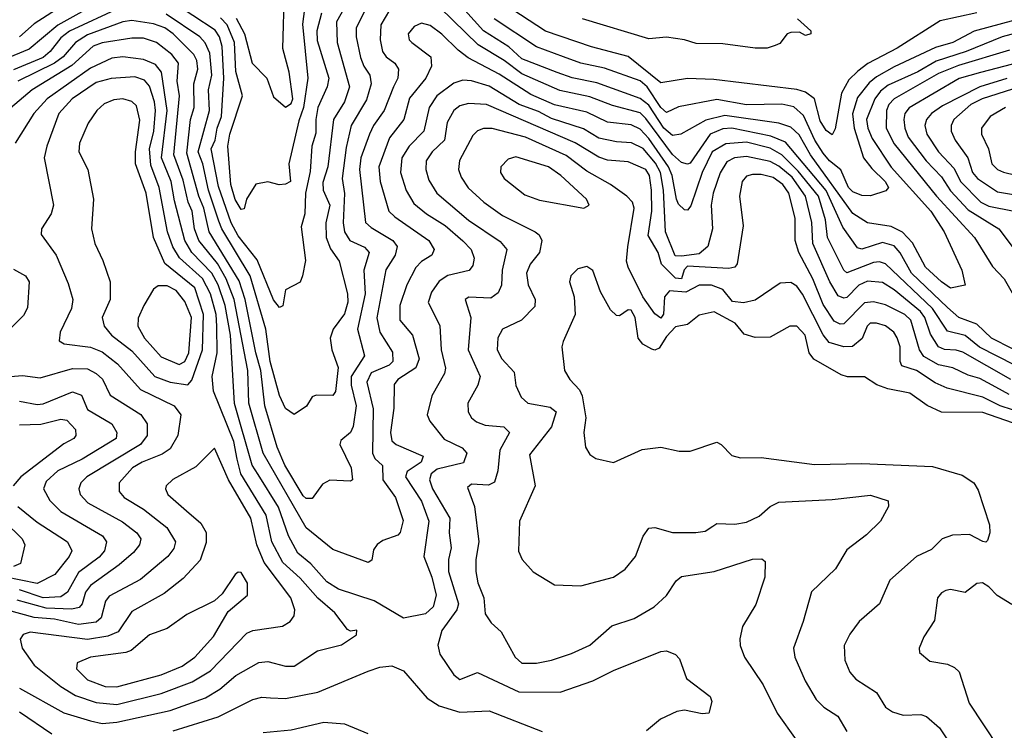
# Model space of a CAD drawing. Extents: x 1308313 to 1441400, y 959662 to 1036319.
# Tile 159 of 256: x 1318256 to 1321588, y 1011807 to 1014213. Entities that reach past the tile are written whole.
import ezdxf

# ---------------------------------------------------------------- set-up
doc = ezdxf.new("R2010")
doc.units = 0

msp = doc.modelspace()

# ---------------------------------------------------------------- linework, layer by layer
at = {"layer": '0CON10XD'}
for points in [[(1319240.3, 1014405), (1319212.8, 1014197.2), (1319231, 1014015), (1319216.6, 1013915), (1319200.8, 1013870.8), (1319166.3, 1013725), (1319172.5, 1013665), (1319155, 1013655.4), (1319134, 1013654), (1319095, 1013664.3), (1319055, 1013656), (1319022.9, 1013605), (1319015, 1013572.5), (1319005, 1013570), (1318985, 1013603.6), (1318970.7, 1013655), (1318960, 1013785), (1318966.9, 1013825), (1319010, 1013955), (1318987.4, 1014037.4), (1318982.7, 1014135), (1318958.5, 1014195), (1318935, 1014219.2)], [(1318465, 1014302.9), (1318305, 1014198.8), (1318255.6, 1014155)], [(1318988.2, 1014218.2), (1319017, 1014165), (1319042.9, 1014065), (1319092.5, 1014015), (1319115, 1013951.4), (1319155, 1013916.2), (1319175, 1013929.4), (1319180, 1013945), (1319168, 1014035), (1319146.7, 1014115), (1319151.6, 1014315)], [(1318539.1, 1014280.9), (1318385.4, 1014194.6), (1318287.6, 1014112.4), (1318117.5, 1014042.5)], [(1319367.7, 1014275), (1319328.4, 1014205), (1319329.8, 1014135), (1319371.7, 1013985), (1319355.4, 1013934.6), (1319318.1, 1013875), (1319299.1, 1013715), (1319281.7, 1013661.7), (1319282.9, 1013635), (1319304.8, 1013585), (1319291.5, 1013525), (1319293.2, 1013475), (1319307.1, 1013437.1), (1319337.1, 1013395), (1319365.6, 1013285), (1319366.8, 1013256.8), (1319355, 1013216.8), (1319317.1, 1013165), (1319305.9, 1013135), (1319311.7, 1013095), (1319333.6, 1013035), (1319325, 1012954.2), (1319315, 1012940.5), (1319258.9, 1012941.1), (1319245, 1012935.7), (1319226, 1012904), (1319185, 1012876), (1319155, 1012896.5), (1319135, 1012940), (1319103.2, 1013055), (1319088.9, 1013165), (1319036.2, 1013345), (1318939.6, 1013505), (1318930.1, 1013530.1), (1318894.4, 1013635), (1318875.7, 1013725), (1318859.8, 1013765), (1318897.9, 1013905), (1318894.6, 1013975), (1318906, 1014025), (1318898.9, 1014098.9), (1318883.9, 1014133.9), (1318865.2, 1014155), (1318751.7, 1014231.7)], [(1319276.8, 1014235), (1319261, 1014175), (1319262.6, 1014142.6), (1319301.8, 1014015), (1319295.9, 1013985), (1319265.1, 1013914.9), (1319257.5, 1013875), (1319258.5, 1013828.5), (1319244.6, 1013785), (1319238.4, 1013698.4), (1319223.1, 1013625), (1319220.9, 1013555), (1319208.3, 1013511.7), (1319222.6, 1013397.4), (1319213.3, 1013345), (1319205, 1013323.8), (1319155, 1013298), (1319146.4, 1013243.6), (1319135, 1013238), (1319115, 1013264.4), (1319059.9, 1013399.9), (1318995, 1013481), (1318971.2, 1013525), (1318928.4, 1013648.4), (1318903.8, 1013775), (1318917.7, 1013805), (1318923.9, 1013845), (1318938.6, 1013885), (1318946.9, 1014015), (1318941.5, 1014121.5), (1318932.2, 1014155), (1318917.1, 1014177.1), (1318766.4, 1014276.4)], [(1321615, 1013098.8), (1321544.7, 1013135), (1321495, 1013182.1), (1321434.1, 1013205), (1321395, 1013238.4), (1321273.7, 1013355), (1321235, 1013423.6), (1321215, 1013447.6), (1321175, 1013458.3), (1321105, 1013435.6), (1321090.3, 1013440.3), (1321040.8, 1013510.8), (1320985, 1013634.1), (1320847.5, 1013797.5), (1320797.9, 1013817.9), (1320665, 1013845.5), (1320635, 1013843.2), (1320591.9, 1013825), (1320525, 1013727.1), (1320515, 1013723.5), (1320495, 1013728.7), (1320465, 1013756.1), (1320375, 1013878.4), (1320355, 1013896.8), (1320262, 1013922), (1320185, 1013951.7), (1320083.2, 1013973.2), (1319955, 1014029), (1319895, 1014074.6), (1319807.2, 1014127.2), (1319635, 1014296.3)], [(1321685, 1014182.4), (1321580.8, 1014155), (1321458.8, 1014105), (1321357.4, 1014072.6), (1321295, 1014036.6), (1321195, 1013991), (1321169.1, 1013970.9), (1321149.3, 1013945), (1321121.1, 1013875), (1321126, 1013845), (1321140.5, 1013810.5), (1321205, 1013713.8), (1321338.9, 1013565), (1321383.9, 1013495), (1321443.6, 1013365), (1321455, 1013314.2), (1321405, 1013303.6), (1321374.8, 1013325), (1321321.1, 1013375), (1321276.7, 1013456.7), (1321243.1, 1013493.1), (1321205, 1013512.2), (1321125, 1013524.8), (1321075, 1013557), (1320931.8, 1013755), (1320893.4, 1013823.4), (1320865, 1013848.6), (1320825, 1013861.8), (1320641.4, 1013888.6), (1320577.5, 1013872.5), (1320493.5, 1013825), (1320465, 1013820.7), (1320435, 1013845.9), (1320385, 1013923.8), (1320355, 1013946.2), (1320208.6, 1013998.6), (1320125, 1014016.3), (1320075, 1014034.2), (1319955, 1014080.1), (1319910.8, 1014120.8), (1319825, 1014174.5), (1319730.5, 1014280.5)], [(1319506.7, 1014245), (1319477.7, 1014195), (1319475.2, 1014145), (1319483.4, 1014105), (1319496.4, 1014086.4), (1319525.4, 1014065), (1319538.1, 1014045), (1319535.7, 1014015), (1319521.3, 1013985), (1319489, 1013905), (1319453.1, 1013855), (1319439.7, 1013825), (1319410.5, 1013745), (1319405.7, 1013705), (1319426.5, 1013526.5), (1319445, 1013508.9), (1319518.4, 1013465), (1319533.2, 1013445), (1319525.9, 1013415), (1319495, 1013365.7), (1319463.8, 1013203.8), (1319474.4, 1013155), (1319517.1, 1013087.1), (1319519, 1013055), (1319506.4, 1013043.6), (1319445, 1013016.7), (1319431, 1012985), (1319452.3, 1012895), (1319450.2, 1012745), (1319457.6, 1012727.6), (1319483.1, 1012703.1), (1319485.2, 1012655), (1319527.4, 1012595), (1319553.3, 1012516.7), (1319543.1, 1012476.9), (1319535, 1012468.1), (1319485, 1012450), (1319465, 1012436.2), (1319452.6, 1012417.4), (1319447.2, 1012382.8), (1319435, 1012375.6), (1319315, 1012418.9), (1319225, 1012492.7), (1319079.7, 1012745), (1319031.1, 1012915), (1319027.8, 1013025), (1318981.9, 1013265), (1318954, 1013335), (1318925, 1013386.9), (1318862.1, 1013465), (1318847.9, 1013505), (1318839, 1013565), (1318826, 1013595), (1318809.2, 1013669.2), (1318777.6, 1013755), (1318796.7, 1013955), (1318789.2, 1014005), (1318792.8, 1014065), (1318770.2, 1014095), (1318718.9, 1014135), (1318675, 1014150.2), (1318635, 1014150.6), (1318535, 1014134.3), (1318505, 1014122.7), (1318431.9, 1014058.1), (1318297.8, 1013975), (1318225, 1013913.3)], [(1318595, 1014252.7), (1318425, 1014173.3), (1318395, 1014151.7), (1318359.2, 1014105), (1318335.5, 1014085), (1318235, 1014042.7)], [(1319434.7, 1014264.7), (1319394.8, 1014185), (1319394.8, 1014155), (1319409.1, 1014085), (1319420.6, 1014055), (1319441.2, 1014025), (1319445.2, 1013995.2), (1319429.2, 1013940.8), (1319377.3, 1013855), (1319360.5, 1013779.5), (1319347.3, 1013675), (1319354.6, 1013624.6), (1319351, 1013525), (1319355.2, 1013495)], [(1321495, 1014236.3), (1321370.8, 1014209.2), (1321225, 1014116.6), (1321125.4, 1014064.6), (1321091.6, 1014038.4), (1321060.9, 1014009.1), (1321036.6, 1013963.4), (1321015, 1013843.3), (1321005, 1013822.5), (1320985, 1013837.9), (1320965, 1013870), (1320944.8, 1013945), (1320915, 1013967.6), (1320885, 1013975.8), (1320605, 1014010), (1320515, 1014013.6), (1320425, 1013998.6), (1320315, 1014088), (1320191.2, 1014121.2), (1320035, 1014173.3), (1319895, 1014265.2)], [(1321706.6, 1014233.4), (1321486, 1014174), (1321413.3, 1014135), (1321355, 1014118.2), (1321215, 1014053.3), (1321155, 1014018.9), (1321130.8, 1013999.2), (1321091.1, 1013948.9), (1321074.2, 1013894.2)], [(1321623, 1013043), (1321503.9, 1013103.9), (1321455, 1013143.7), (1321395, 1013158.3), (1321344.9, 1013235), (1321185, 1013386.6), (1321165, 1013393.1), (1321145, 1013390.8), (1321055, 1013355.7), (1321044.4, 1013364.4), (1320988.8, 1013475), (1320982.5, 1013535), (1320959, 1013615), (1320890.3, 1013700.3), (1320835, 1013755.1), (1320795, 1013777.3), (1320715, 1013798), (1320645, 1013792.1), (1320598.5, 1013765), (1320565.4, 1013695), (1320527.2, 1013582.8), (1320515, 1013568.2), (1320505, 1013569.3), (1320485, 1013588.4), (1320478, 1013605), (1320463.8, 1013685), (1320451.6, 1013715), (1320385, 1013811), (1320355, 1013841.6), (1320325, 1013856.6), (1320245, 1013865.8), (1320175, 1013899.4), (1320065, 1013924.6), (1319985, 1013958.9), (1319878.3, 1014028.3), (1319773.8, 1014083.8), (1319739.1, 1014109.1), (1319684.1, 1014164.1), (1319645, 1014192.5), (1319615, 1014200.8), (1319590.6, 1014189.4), (1319570.9, 1014165), (1319573.8, 1014145), (1319582.7, 1014135), (1319646.7, 1014086.7), (1319648.8, 1014055), (1319629.7, 1014015), (1319575, 1013947.5), (1319556.1, 1013875), (1319506.9, 1013813.1), (1319471, 1013715), (1319475.4, 1013665.4), (1319504.7, 1013565), (1319524.9, 1013544.9), (1319640.4, 1013465), (1319658.8, 1013435), (1319650.4, 1013415), (1319615, 1013393.9), (1319596, 1013374), (1319565.5, 1013314.5), (1319541.7, 1013245), (1319542.6, 1013195), (1319584.5, 1013144.5), (1319607.5, 1013065), (1319596.2, 1013033.8), (1319535.9, 1012995), (1319522.5, 1012977.5), (1319521.9, 1012898.1), (1319510.2, 1012815), (1319515, 1012787.1), (1319529.6, 1012775), (1319621.5, 1012735), (1319613.9, 1012715), (1319567.2, 1012682.8), (1319561.5, 1012665), (1319615, 1012582.5), (1319640.8, 1012515), (1319623.2, 1012395), (1319650.8, 1012325), (1319665.6, 1012264.4), (1319655.3, 1012225), (1319628.8, 1012201.2), (1319555, 1012186.9), (1319455.2, 1012245.2), (1319335, 1012284.4), (1319295, 1012310), (1319240.9, 1012370.9), (1319197.1, 1012407.1), (1319165.6, 1012465), (1319132.2, 1012562.2), (1319062.5, 1012672.5), (1319042.9, 1012705), (1318982.8, 1012912.8), (1318968.8, 1013145), (1318950.7, 1013245), (1318927.2, 1013315), (1318905.8, 1013355), (1318838, 1013425), (1318814.6, 1013464.6), (1318779.2, 1013599.2), (1318768.3, 1013665), (1318736.3, 1013745), (1318755.4, 1013905.4), (1318735.3, 1014035.3), (1318715, 1014061), (1318675, 1014077.6), (1318605, 1014087.3), (1318567.2, 1014082.8), (1318495, 1014048.2), (1318349, 1013945), (1318304.3, 1013895), (1318240.3, 1013795)], [(1319355.2, 1013495), (1319372.8, 1013465), (1319423, 1013443), (1319438.4, 1013425), (1319420.7, 1013365), (1319424.6, 1013285), (1319398.7, 1013165), (1319422.8, 1013075), (1319377.8, 1013005), (1319377.9, 1012975), (1319394.8, 1012905), (1319384.5, 1012835.5), (1319375, 1012814.6), (1319342.4, 1012787.6), (1319339.3, 1012775), (1319377.1, 1012695), (1319381.9, 1012655), (1319375, 1012650.8), (1319305, 1012653.5), (1319280.2, 1012639.8), (1319245, 1012591.8), (1319225, 1012591.9), (1319215, 1012601.3), (1319153.6, 1012705), (1319126.8, 1012765), (1319084.9, 1012904.9), (1319071.4, 1013025), (1319054.6, 1013085.4), (1319019.1, 1013265), (1318998.7, 1013328.7), (1318896.8, 1013495), (1318878.9, 1013575), (1318862, 1013615), (1318821.1, 1013761.1), (1318833.6, 1013875), (1318846.6, 1013915), (1318844.6, 1013995), (1318858.5, 1014045), (1318855.4, 1014075), (1318845.5, 1014095), (1318774.8, 1014165), (1318746.8, 1014185), (1318708.4, 1014198.4), (1318635, 1014209.7), (1318605, 1014204.9), (1318485, 1014161.2), (1318444.9, 1014135.1), (1318402.6, 1014087.4), (1318374, 1014066), (1318249.8, 1014005)], [(1321074.2, 1013894.2), (1321079.2, 1013845), (1321111.5, 1013745), (1321138.9, 1013708.9), (1321184.4, 1013665), (1321195.7, 1013645), (1321187.1, 1013632.9), (1321135, 1013615.9), (1321105, 1013617.5), (1321075, 1013629.8), (1321060, 1013645), (1321034.6, 1013704.6), (1320995.5, 1013735), (1320975, 1013760.5), (1320946, 1013805), (1320907.8, 1013887.8), (1320875, 1013917.1), (1320835, 1013927), (1320715, 1013924.1), (1320615, 1013942.3), (1320485, 1013917.5), (1320445, 1013898.4), (1320425, 1013915.5), (1320379.5, 1013985), (1320355, 1014005.9), (1320235, 1014048), (1320155, 1014065.1), (1320096.4, 1014086.4), (1320005, 1014120.5), (1319861.3, 1014215)], [(1320887.5, 1014215), (1320933.3, 1014175), (1320933.3, 1014165), (1320915, 1014159.2), (1320895, 1014170.6), (1320865, 1014169.4), (1320853.3, 1014165), (1320827.5, 1014132.5), (1320812.5, 1014125), (1320785, 1014116), (1320745, 1014115.8), (1320635, 1014130.6), (1320545, 1014131.8), (1320505, 1014144.6), (1320445, 1014153.5), (1320385, 1014148.2), (1320160, 1014215)], [(1321605, 1014109), (1321432.6, 1014057.4), (1321365, 1014030.1), (1321215.2, 1013945), (1321197, 1013925), (1321189.3, 1013905), (1321188.3, 1013845), (1321215, 1013792), (1321358.3, 1013615), (1321486.2, 1013475), (1321547.2, 1013377.2), (1321586.8, 1013335), (1321655.9, 1013215)], [(1321615, 1014061.9), (1321506.4, 1014033.6), (1321435, 1014013.6), (1321265.4, 1013914.6), (1321251.3, 1013895), (1321248, 1013875), (1321250.5, 1013845), (1321262.6, 1013815), (1321322.6, 1013735), (1321375, 1013680.9), (1321405, 1013633), (1321465, 1013568.4), (1321569.1, 1013505), (1321614.4, 1013444.4)], [(1318535, 1011830.2), (1318585, 1011834), (1318765, 1011873.8), (1318885, 1011917.3), (1318933.4, 1011946.6), (1318987.5, 1011992.5), (1319065, 1012036.9), (1319095, 1012039.5), (1319155, 1012024.1), (1319185, 1012024.6), (1319263.5, 1012076.5), (1319345, 1012096.9), (1319395, 1012130), (1319396.4, 1012146.4), (1319375, 1012142.5), (1319365, 1012148.8), (1319321.9, 1012205), (1319265, 1012253.9), (1319205, 1012321.6), (1319146.1, 1012375), (1319109, 1012445), (1319089.7, 1012535), (1319003.8, 1012675), (1318992, 1012725), (1318980.5, 1012785), (1318912, 1012955), (1318907.2, 1013005), (1318924.6, 1013085.4), (1318923.3, 1013175), (1318920.5, 1013215), (1318901.4, 1013285), (1318875, 1013336.1), (1318796.6, 1013406.6), (1318774, 1013444), (1318756.1, 1013495), (1318728.4, 1013645), (1318699.9, 1013719.9), (1318694.9, 1013774.9), (1318710.2, 1013835), (1318715.7, 1013905.7), (1318712.6, 1013935), (1318695, 1013987.2), (1318677.7, 1014007.7), (1318645, 1014019.2), (1318565, 1014013.5), (1318515, 1013999.6), (1318433.5, 1013945), (1318388.4, 1013895), (1318347.2, 1013785), (1318338.9, 1013745), (1318370.7, 1013585), (1318362, 1013555), (1318329.6, 1013505), (1318328.9, 1013485), (1318378.9, 1013415), (1318419.6, 1013319.6), (1318435.4, 1013265), (1318430.9, 1013235), (1318393.1, 1013155), (1318390, 1013125), (1318406.7, 1013115), (1318495, 1013103.7), (1318535, 1013088.1), (1318587.3, 1013047.3), (1318665, 1012960.4), (1318778.2, 1012905), (1318801.3, 1012875), (1318790.6, 1012805), (1318765, 1012760), (1318738.2, 1012741.8), (1318670.4, 1012715), (1318637.6, 1012695), (1318592.9, 1012645), (1318592.8, 1012615), (1318609.2, 1012595), (1318675, 1012555.2), (1318753.5, 1012493.5), (1318782.8, 1012445), (1318777.2, 1012422.8), (1318757.1, 1012395), (1318665, 1012317.6), (1318558.8, 1012261.2), (1318545.9, 1012244.1), (1318531.7, 1012188.3), (1318515, 1012173.3), (1318455, 1012165.4), (1318373.5, 1012183.5), (1318305, 1012188.6), (1318215, 1012213.2)], [(1321610, 1012995), (1321446.8, 1013086.8), (1321425, 1013094.3), (1321385, 1013095.8), (1321364.3, 1013105), (1321338.2, 1013148.2), (1321318.9, 1013205), (1321303.7, 1013225), (1321215, 1013298.3), (1321175, 1013322.5), (1321125, 1013328), (1321095, 1013313.8), (1321055, 1013272.6), (1321045, 1013269.5), (1321025, 1013278.2), (1320996.9, 1013325), (1320940.1, 1013455), (1320935.7, 1013525.7), (1320915.1, 1013615), (1320869.4, 1013679.4), (1320825, 1013716.7), (1320795, 1013732.5), (1320715, 1013749.1), (1320674.4, 1013745), (1320648.7, 1013731.3), (1320625.6, 1013694.4), (1320602.2, 1013625), (1320595.6, 1013585), (1320600.4, 1013505), (1320584.2, 1013445), (1320555, 1013420.3), (1320495, 1013412.4), (1320473.3, 1013413.3), (1320441.4, 1013495), (1320434.4, 1013635), (1320424.7, 1013695), (1320407, 1013727), (1320365, 1013776.6), (1320326, 1013796), (1320275, 1013799.2), (1320215, 1013812.1), (1320163.2, 1013843.2), (1320055, 1013878), (1320011.4, 1013901.4), (1319945.6, 1013925.6), (1319845, 1013988), (1319785, 1014005.6), (1319755, 1014007.4), (1319725, 1013998.1), (1319667.6, 1013955), (1319640.9, 1013915), (1319623.5, 1013835), (1319573.5, 1013785), (1319549.4, 1013745), (1319544, 1013695), (1319563.9, 1013633.9), (1319589.9, 1013589.9), (1319632.2, 1013555), (1319695.4, 1013515.4), (1319755, 1013464.2), (1319783.4, 1013435), (1319793.6, 1013405), (1319789.2, 1013380.8), (1319776.3, 1013363.7), (1319705, 1013346.1), (1319675, 1013327.1), (1319649.4, 1013290.6), (1319637.6, 1013255), (1319677.8, 1013177.7), (1319681.6, 1013095), (1319696.8, 1013033.2), (1319693.4, 1013015), (1319651, 1012939), (1319634.7, 1012874.7), (1319643.7, 1012853.7), (1319692.6, 1012792.6), (1319753.2, 1012763.2), (1319768.5, 1012745), (1319757.6, 1012712.4), (1319668.5, 1012691.5), (1319648.1, 1012675), (1319642.5, 1012655), (1319653.2, 1012625), (1319711.2, 1012525), (1319709.5, 1012475), (1319716.2, 1012425), (1319706.5, 1012385), (1319706.8, 1012345), (1319740.4, 1012235), (1319735.1, 1012214.9), (1319684.1, 1012145), (1319671.2, 1012095), (1319677.7, 1012065), (1319725, 1011994.3), (1319745, 1011979.4), (1319805, 1012002.5), (1319945, 1011937), (1320085, 1011936.4), (1320195.6, 1011974.4), (1320265, 1012009.6), (1320425, 1012074), (1320445, 1012076.2), (1320475, 1012063.3), (1320488.6, 1012048.6), (1320512.6, 1011982.6), (1320592, 1011922), (1320597.5, 1011905), (1320588, 1011865), (1320565, 1011862.4), (1320505.3, 1011875.3), (1320479, 1011871), (1320424.4, 1011845), (1320376.9, 1011805)], [(1321596.2, 1014013.8), (1321505, 1013985.8), (1321378.8, 1013921.2), (1321341.4, 1013895), (1321324.4, 1013875), (1321318.7, 1013855), (1321325.2, 1013825), (1321364.9, 1013764.9), (1321418.4, 1013708.4), (1321439, 1013665), (1321508.5, 1013595), (1321535, 1013581.7), (1321620.5, 1013565)], [(1321615, 1013977.4), (1321512.2, 1013945), (1321474.8, 1013925), (1321417.2, 1013875), (1321407.2, 1013855), (1321407.6, 1013835), (1321420.7, 1013805), (1321464.5, 1013745), (1321480.2, 1013695), (1321497, 1013675), (1321565, 1013629.8), (1321678.9, 1013611.1)], [(1318825, 1012976.8), (1318838, 1012992), (1318874.4, 1013095), (1318877.7, 1013215), (1318848.3, 1013305), (1318747.2, 1013387.2), (1318709.1, 1013475), (1318683.5, 1013625), (1318648.3, 1013725), (1318648, 1013765), (1318662.3, 1013872.3), (1318651, 1013921), (1318635, 1013935.8), (1318605, 1013944.8), (1318575, 1013941.8), (1318541.9, 1013928.1), (1318517.1, 1013905), (1318487.6, 1013862.4), (1318458.2, 1013795), (1318456.2, 1013765), (1318486.1, 1013705), (1318505.4, 1013605), (1318498.8, 1013505), (1318510.4, 1013455), (1318537.6, 1013397.6), (1318561.8, 1013325), (1318561.9, 1013265), (1318535.3, 1013205), (1318541.3, 1013175), (1318566.3, 1013145), (1318635, 1013091.7), (1318713.1, 1013005), (1318765, 1012985.8), (1318825, 1012976.8)], [(1321603.8, 1012943.8), (1321558.3, 1012968.3), (1321505, 1012998.1), (1321465, 1013008.9), (1321413.8, 1013033.8), (1321365, 1013044), (1321315, 1013071.9), (1321300.2, 1013095), (1321271.4, 1013195), (1321251, 1013215), (1321185, 1013247.8), (1321145, 1013257.1), (1321115, 1013254.2), (1321045, 1013182.5), (1321031.9, 1013181.9), (1321012.2, 1013192.2), (1320975, 1013248.8), (1320940, 1013335), (1320891.8, 1013425), (1320880.3, 1013465), (1320880.3, 1013540.3), (1320858.3, 1013625), (1320838, 1013655), (1320805, 1013678.1), (1320765, 1013688.5), (1320735, 1013688.8), (1320715, 1013682.8), (1320700.3, 1013665), (1320691.3, 1013615), (1320703.5, 1013515), (1320683.6, 1013386.4), (1320675.2, 1013374.8), (1320655, 1013369.8), (1320515, 1013378.2), (1320504.2, 1013365.8), (1320495, 1013335.3), (1320475, 1013337.3), (1320427.7, 1013385), (1320416.2, 1013425), (1320381.9, 1013481.9), (1320394.4, 1013565), (1320393.8, 1013635), (1320387, 1013685), (1320375, 1013705.2), (1320315, 1013731), (1320245, 1013737.4), (1320215, 1013747.4), (1320135, 1013796), (1319835, 1013925.2), (1319775, 1013929.4), (1319745, 1013920.5), (1319724.7, 1013905), (1319702.9, 1013865), (1319693, 1013805), (1319651.6, 1013765), (1319631.6, 1013735), (1319629.8, 1013705), (1319640.6, 1013669.4), (1319667.3, 1013625), (1319775, 1013533.5), (1319881.5, 1013461.5), (1319903.8, 1013435), (1319888.8, 1013365), (1319886.1, 1013313.9), (1319875, 1013287.5), (1319849.7, 1013270.3), (1319776.2, 1013273.8), (1319762.7, 1013265), (1319782.8, 1013205), (1319773.4, 1013095), (1319814.1, 1013005), (1319806.1, 1012975), (1319772.3, 1012915), (1319773.8, 1012885), (1319784.5, 1012865), (1319801.5, 1012851.5), (1319830.5, 1012840.5), (1319894.1, 1012834.1), (1319913.5, 1012815), (1319881.1, 1012755), (1319874.1, 1012685), (1319862.6, 1012647.4), (1319842.6, 1012637.4), (1319785, 1012640.7), (1319771.3, 1012628.7), (1319794.7, 1012565), (1319809.4, 1012445), (1319798.9, 1012385), (1319799.5, 1012345), (1319806.5, 1012306.5), (1319825.9, 1012255), (1319830.9, 1012200.9), (1319851.2, 1012171.2), (1319885, 1012140), (1319932.1, 1012055), (1319955, 1012034.6), (1320005, 1012034.3), (1320055, 1012044.7), (1320123.2, 1012066.8), (1320184.8, 1012095.2), (1320259.1, 1012160.9), (1320335, 1012185.4), (1320402.5, 1012225), (1320445, 1012263.6), (1320476.7, 1012313.3), (1320495, 1012327.5), (1320606.2, 1012345), (1320735, 1012386.9), (1320767.4, 1012387.4), (1320778.9, 1012378.9), (1320777.1, 1012325), (1320747.2, 1012232.8), (1320701.7, 1012158.3), (1320693, 1012117), (1320694, 1012094), (1320708.2, 1012055), (1320771.2, 1011961.2), (1320818.9, 1011865), (1320882.7, 1011775)], [(1321591.8, 1013915), (1321539.3, 1013885), (1321510.8, 1013845), (1321510.8, 1013825), (1321533.8, 1013775), (1321545.3, 1013725), (1321565, 1013705.7), (1321585, 1013696.5), (1321715, 1013664.4)], [(1321615, 1012892), (1321573.8, 1012905), (1321515, 1012934.9), (1321394.7, 1012965.3), (1321353.1, 1012983.1), (1321290.8, 1013025), (1321241.1, 1013041.1), (1321235.3, 1013055.3), (1321235.2, 1013104.8), (1321225, 1013135.5), (1321213.4, 1013155), (1321185, 1013175.7), (1321155, 1013185.7), (1321133.3, 1013185), (1321123.3, 1013175), (1321106.2, 1013133.8), (1321074, 1013106), (1321045, 1013105.2), (1320995, 1013119.8), (1320975, 1013145.3), (1320905, 1013283.3), (1320885, 1013310), (1320865, 1013322.5), (1320829.2, 1013320.8), (1320745, 1013263.3), (1320705, 1013253.7), (1320668.3, 1013258.3), (1320635, 1013298.9), (1320596.2, 1013313.8), (1320555, 1013313.9), (1320509.9, 1013290.1), (1320455, 1013294.4), (1320437.2, 1013275), (1320434.8, 1013215.2), (1320425, 1013202.6), (1320405, 1013217.4), (1320364.7, 1013275), (1320314.8, 1013375), (1320309.6, 1013395), (1320314.1, 1013444.1), (1320335.6, 1013575), (1320329.7, 1013595), (1320310, 1013615), (1320254.6, 1013654.6), (1320175, 1013699.4), (1320105, 1013753), (1319967.3, 1013815), (1319855, 1013844.1), (1319825.7, 1013844.3), (1319805, 1013836.7), (1319789.4, 1013820.6), (1319743.7, 1013736.3), (1319740.7, 1013705), (1319749.9, 1013679.9), (1319773.6, 1013643.6), (1319826.1, 1013595), (1319889.7, 1013549.7), (1320000, 1013495), (1320013.9, 1013483.9), (1320022.8, 1013465), (1320015.3, 1013425), (1319982.8, 1013385), (1319970.7, 1013355), (1319976.2, 1013315), (1319999.7, 1013265), (1319998.5, 1013241.5), (1319953.5, 1013195), (1319889.6, 1013165), (1319873.9, 1013136.1), (1319871.6, 1013095), (1319887.2, 1013065), (1319928.9, 1013018.9), (1319935, 1012973.8), (1319952.3, 1012935), (1319975, 1012914.6), (1320050.9, 1012900.9), (1320070.9, 1012885), (1320055, 1012834.5), (1319980.7, 1012739.3), (1319999.6, 1012635), (1319947.5, 1012515), (1319943.8, 1012413.8), (1319955.8, 1012385), (1319993, 1012343), (1320065, 1012300), (1320155, 1012295.8), (1320264.6, 1012325.4), (1320305, 1012352.9), (1320340, 1012395), (1320365, 1012464), (1320385, 1012491.4), (1320405, 1012493.3), (1320465, 1012476.4), (1320543.6, 1012476.4), (1320575, 1012481.5), (1320601.5, 1012498.5), (1320615, 1012506.9), (1320675.4, 1012505.4), (1320715, 1012511.1), (1320758.2, 1012531.8), (1320795.6, 1012565), (1320825, 1012578.9), (1321005, 1012588.2), (1321135, 1012603.5), (1321194.3, 1012584.3), (1321195.7, 1012565), (1321168.6, 1012515), (1321121.7, 1012468.3), (1321055, 1012418.1), (1321016.2, 1012353.8), (1320935, 1012275.8), (1320907.3, 1012175), (1320874.6, 1012085), (1320878.8, 1012055), (1320913.8, 1011975), (1320951.2, 1011911.2), (1320977.3, 1011885), (1321024.6, 1011855), (1321055, 1011802.7)], [(1320165, 1013574.3), (1320183.3, 1013585), (1320174.2, 1013605), (1320087.3, 1013685), (1320045, 1013714.7), (1319935, 1013748.5), (1319909.1, 1013740.9), (1319884.4, 1013715), (1319883.1, 1013695), (1319895.5, 1013675), (1319965, 1013619.3), (1320015, 1013602), (1320165, 1013574.3)], [(1318235, 1013368.6), (1318275.2, 1013345.2), (1318288.2, 1013325), (1318282.7, 1013237.3), (1318268.3, 1013211.7), (1318225, 1013167.5)], [(1321615, 1012847.9), (1321515, 1012882.8), (1321375, 1012883.9), (1321326.5, 1012906.5), (1321268.2, 1012948.2), (1321193, 1012963), (1321156.5, 1012976.5), (1321115, 1013003.9), (1321056.6, 1013003.4), (1321035, 1013010.3), (1320943.4, 1013063.4), (1320927.4, 1013085), (1320913.2, 1013145), (1320885, 1013174.6), (1320862, 1013175), (1320795, 1013137.9), (1320745, 1013136.7), (1320707.5, 1013147.5), (1320676.6, 1013185), (1320606, 1013224), (1320555, 1013212.2), (1320515, 1013180.4), (1320475, 1013172.5), (1320445, 1013140.6), (1320419.8, 1013100.2), (1320405, 1013094.2), (1320395, 1013097.3), (1320364.5, 1013114.5), (1320348.2, 1013135), (1320338.9, 1013205), (1320325, 1013229.2), (1320315, 1013230), (1320285, 1013210.6), (1320275, 1013211.5), (1320255, 1013230.5), (1320221.2, 1013291.2), (1320195, 1013363.8), (1320175, 1013377.5), (1320145, 1013369.4), (1320120.6, 1013345), (1320116.7, 1013325), (1320132.1, 1013275), (1320135.6, 1013215), (1320095, 1013123.3)], [(1318795, 1013044.8), (1318815, 1013055.7), (1318828.7, 1013085), (1318837.6, 1013205), (1318815, 1013258.4), (1318785, 1013295.7), (1318755, 1013311.6), (1318725, 1013311.8), (1318709.1, 1013300.9), (1318676.1, 1013245), (1318657.3, 1013202.7), (1318655.9, 1013175), (1318678.2, 1013135), (1318735, 1013071.2), (1318795, 1013044.8)], [(1320095, 1013123.3), (1320090.6, 1013105), (1320099.1, 1013025), (1320116.9, 1012995), (1320149.9, 1012959.9), (1320158.8, 1012938.8), (1320171.7, 1012865), (1320164.7, 1012814.7), (1320170, 1012765), (1320185, 1012740.8), (1320205, 1012727.1), (1320265, 1012713.8), (1320362, 1012758), (1320425, 1012765.5), (1320487.9, 1012752.1), (1320525, 1012751.9), (1320615, 1012782.9), (1320630, 1012775), (1320665, 1012737.5), (1320695, 1012728.9), (1320765, 1012730.9), (1320945, 1012707.3), (1321105, 1012710), (1321345, 1012699.7), (1321445, 1012670.8), (1321484.4, 1012645), (1321499.6, 1012619.6), (1321537.4, 1012502.6), (1321538.6, 1012475), (1321530.3, 1012449.7), (1321525, 1012444), (1321515, 1012445.8), (1321469.8, 1012469.8), (1321412.3, 1012467.7), (1321376.9, 1012455), (1321341.3, 1012418.7), (1321290, 1012395), (1321200, 1012315), (1321165.5, 1012235), (1321096.7, 1012175), (1321065, 1012132.9), (1321045.4, 1012094.6), (1321047.9, 1012045), (1321065, 1012004.2), (1321085, 1011980.6), (1321154.7, 1011934.7), (1321185.7, 1011885), (1321209.5, 1011869.5), (1321245, 1011857.7), (1321305, 1011860), (1321323.8, 1011853.8), (1321368.5, 1011815), (1321395.5, 1011775)], [(1318169.4, 1013000.6), (1318265, 1013007.8), (1318325, 1013000.2), (1318435, 1013031.7), (1318485, 1013030.2), (1318514.9, 1013014.9), (1318535.7, 1012995.7), (1318561.9, 1012941.9), (1318666.3, 1012876.3), (1318686.9, 1012845), (1318687.2, 1012805), (1318665.2, 1012775), (1318482.7, 1012665), (1318463.3, 1012645), (1318456.1, 1012625), (1318460.8, 1012605), (1318487, 1012577), (1318603.3, 1012513.3), (1318652.7, 1012475), (1318665.3, 1012455), (1318660.8, 1012435), (1318640.9, 1012409.1), (1318592.4, 1012367.6), (1318495, 1012297.1), (1318479, 1012275), (1318466.8, 1012235), (1318456.8, 1012223.2), (1318432.8, 1012217.2), (1318345, 1012220.1), (1318247.8, 1012247.8)], [(1318255, 1012921), (1318315, 1012909.8), (1318335, 1012912.4), (1318435, 1012952.7), (1318465, 1012941.1), (1318485, 1012893.3), (1318567.3, 1012845), (1318584.6, 1012815), (1318582.5, 1012795), (1318467.8, 1012725), (1318385.3, 1012685), (1318345, 1012649.3), (1318336.8, 1012625), (1318357.6, 1012585), (1318395, 1012547.5), (1318536.1, 1012465), (1318549.4, 1012445), (1318542.8, 1012415), (1318525, 1012393), (1318455, 1012341.6), (1318417.9, 1012275), (1318395, 1012259), (1318335, 1012255.5), (1318255, 1012282.1)], [(1318255, 1012840.9), (1318326.9, 1012843.1), (1318395, 1012860.7), (1318415, 1012857.1), (1318445.3, 1012825), (1318446, 1012805), (1318439.2, 1012795), (1318405, 1012777), (1318260, 1012665), (1318234.3, 1012635)], [(1318585, 1011894.6), (1318735, 1011931.3), (1318839.2, 1011970.8), (1318901.3, 1012008.7), (1319025, 1012135.3), (1319045, 1012144.7), (1319145, 1012160), (1319170.6, 1012175), (1319184.5, 1012195), (1319187.3, 1012215), (1319173.1, 1012255), (1319083, 1012375), (1319058.6, 1012435), (1319037.7, 1012525), (1318962.2, 1012655), (1318915, 1012762), (1318851.4, 1012698.6), (1318774, 1012656), (1318751.5, 1012635), (1318749.1, 1012625), (1318757.7, 1012605), (1318820.5, 1012550.5), (1318868.5, 1012508.5), (1318886.6, 1012476.6), (1318886.7, 1012443.3), (1318867.1, 1012382.9), (1318809.4, 1012320.6), (1318745, 1012270.6), (1318635, 1012208.7), (1318589.1, 1012140.9), (1318554.6, 1012125.4), (1318485, 1012114.9), (1318291, 1012139), (1318268.2, 1012131.8), (1318257.2, 1012115), (1318264.1, 1012085), (1318305, 1012027.9), (1318395.3, 1011955), (1318444.6, 1011924.6), (1318515, 1011900.6), (1318585, 1011894.6)], [(1318249.6, 1012565), (1318315, 1012511.4), (1318392.2, 1012462.2), (1318417.2, 1012445), (1318431.8, 1012415), (1318423.2, 1012395), (1318375, 1012334.7), (1318315, 1012303.9), (1318205, 1012326.4)], [(1318203, 1012515), (1318264.1, 1012455), (1318272.9, 1012435), (1318258.1, 1012371.9), (1318235, 1012361.1)], [(1318585, 1011954.2), (1318734.7, 1011994.7), (1318806.1, 1012023.9), (1318848.1, 1012055), (1318911.2, 1012125), (1318960.9, 1012209.1), (1319026.5, 1012265), (1319026.4, 1012305), (1319005, 1012340.8), (1318995, 1012342.5), (1318985, 1012334), (1318941.1, 1012268.9), (1318914.7, 1012245.3), (1318821.4, 1012198.6), (1318755, 1012152), (1318695, 1012129.7), (1318633, 1012077), (1318615, 1012070), (1318495, 1012054.8), (1318450.5, 1012035), (1318447.8, 1012015), (1318485, 1011978), (1318545, 1011954.8), (1318585, 1011954.2)], [(1321612.6, 1012232.6), (1321562.8, 1012262.8), (1321535, 1012292.9), (1321513.3, 1012306.7), (1321495, 1012304.3), (1321455, 1012273.3), (1321405.8, 1012284.2), (1321389.7, 1012280.3), (1321375, 1012272.5), (1321361.9, 1012255), (1321351.8, 1012178.2), (1321315, 1012123.3), (1321299.2, 1012085), (1321300.9, 1012070.9), (1321335, 1012040.8), (1321395, 1012030.9), (1321419.5, 1012019.5), (1321434.7, 1012004.7), (1321468.5, 1011898.5), (1321616.4, 1011675)], [(1318775, 1011805.5), (1318927.1, 1011852.9), (1319045, 1011911.6), (1319075, 1011919.6), (1319105, 1011916.5), (1319155, 1011915.2), (1319265, 1011935.8), (1319435, 1012007.3), (1319475, 1012020.8), (1319515, 1012025.6), (1319555, 1012007.8), (1319635, 1011915.4), (1319675, 1011889.4), (1319745, 1011868.2), (1319845, 1011873.3), (1320023.5, 1011803.5)], [(1318255, 1011950), (1318405, 1011866.1), (1318495, 1011838.7), (1318535, 1011830.2)], [(1318255, 1011869), (1318365.2, 1011795.2)], [(1319080, 1011800), (1319175, 1011808.4), (1319285, 1011834.7), (1319355, 1011829.1), (1319433.6, 1011796.4)]]:
    msp.add_lwpolyline(points, dxfattribs=at)

doc.saveas('drawing.dxf')
